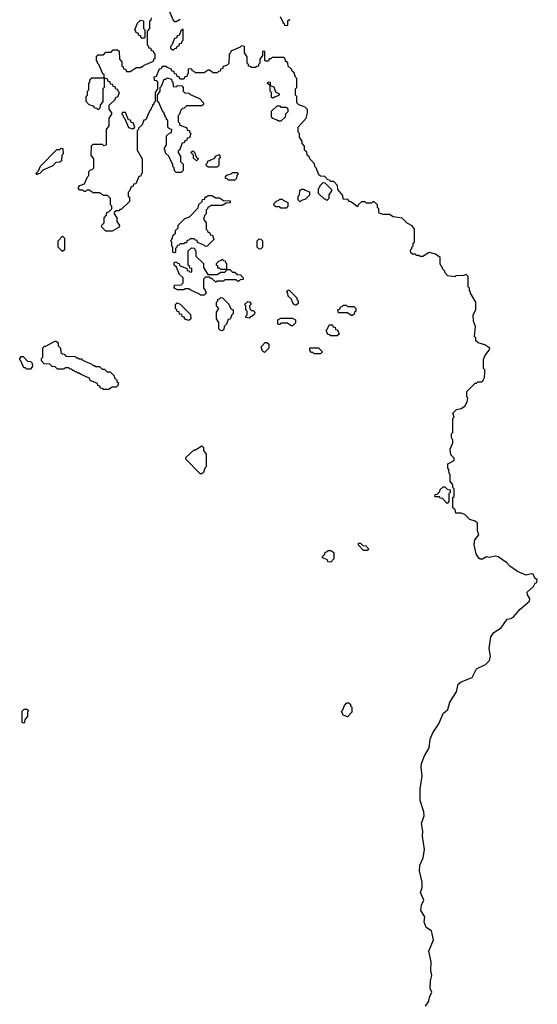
# Model space of a CAD drawing. Extents: x 2776963 to 2884430, y 684484 to 829250.
# Tile 99 of 256: x 2870400 to 2874452, y 756190 to 763895. Entities that reach past the tile are written whole.
import ezdxf

# ---------------------------------------------------------------- set-up
doc = ezdxf.new("R2010")
doc.units = 0

msp = doc.modelspace()

# ---------------------------------------------------------------- linework, layer by layer
at = {"layer": '0CON20XD'}
for points in [[(2871570, 763965), (2871601.7, 763891.7), (2871615, 763880), (2871625, 763880), (2871655, 763900)], [(2871330, 763045), (2871330, 763035), (2871320, 763025), (2871320, 762875), (2871360, 762805), (2871360, 762695), (2871350, 762685), (2871348.3, 762671.7), (2871331.7, 762668.3), (2871308.3, 762611.7), (2871291.7, 762608.3), (2871288.3, 762591.7), (2871271.7, 762588.3), (2871260, 762555), (2871250, 762545), (2871250, 762515), (2871260, 762505), (2871258.3, 762471.7), (2871195, 762410), (2871185, 762410), (2871175, 762400), (2871155, 762400), (2871140, 762385), (2871140, 762375), (2871160, 762345), (2871160, 762315), (2871180, 762285), (2871178.3, 762271.7), (2871125, 762240), (2871075, 762240), (2871040, 762275), (2871041.7, 762288.3), (2871060, 762305), (2871060, 762345), (2871080, 762365), (2871081.7, 762388.3), (2871098.3, 762391.7), (2871120, 762415), (2871120, 762435), (2871110, 762445), (2871110, 762495), (2871088.3, 762518.3), (2871055, 762520), (2871025, 762540), (2870975, 762540), (2870945, 762560), (2870925, 762560), (2870915, 762550), (2870905, 762550), (2870895, 762560), (2870871.7, 762561.7), (2870860, 762575), (2870860, 762585), (2870871.7, 762598.3), (2870908.3, 762611.7), (2870930, 762665), (2870940, 762675), (2870941.7, 762708.3), (2870955, 762720), (2870968.3, 762721.7), (2870980, 762735), (2870980, 762805), (2870960, 762835), (2870961.7, 762908.3), (2870975, 762920), (2871045, 762920), (2871055, 762910), (2871080, 762915), (2871080, 763035), (2871100, 763065), (2871100, 763125), (2871120, 763155), (2871120, 763165), (2871100, 763195), (2871100, 763225), (2871148.3, 763271.7), (2871151.7, 763288.3), (2871168.3, 763291.7), (2871180, 763325), (2871170, 763335), (2871168.3, 763348.3), (2871151.7, 763351.7), (2871148.3, 763368.3), (2871131.7, 763371.7), (2871128.3, 763388.3), (2871111.7, 763391.7), (2871108.3, 763408.3), (2871091.7, 763411.7), (2871088.3, 763428.3), (2871060, 763440), (2871060, 763365), (2871050, 763355), (2871050, 763255), (2871030, 763225), (2871028.3, 763201.7), (2871015, 763190), (2871005, 763200), (2870991.7, 763201.7), (2870978.3, 763218.3), (2870945, 763230), (2870920, 763255), (2870920, 763295), (2870930, 763305), (2870930, 763335), (2870940, 763345), (2870940, 763395), (2870950, 763405), (2870951.7, 763428.3), (2870965, 763440), (2871060, 763440), (2871060, 763465), (2871051.7, 763471.7), (2871020, 763545), (2871010, 763555), (2871010, 763565), (2871000, 763575), (2871001.7, 763608.3), (2871015, 763620), (2871055, 763620), (2871075, 763640), (2871115, 763640), (2871131.7, 763658.3), (2871165, 763660), (2871178.3, 763648.3), (2871180, 763585), (2871200, 763565), (2871200, 763535), (2871210, 763525), (2871211.7, 763511.7), (2871228.3, 763508.3), (2871235, 763490), (2871265, 763490), (2871315, 763520), (2871345, 763520), (2871355, 763530), (2871365, 763530), (2871375, 763540), (2871448.3, 763571.7), (2871450, 763585), (2871460, 763595), (2871460, 763625), (2871450, 763635), (2871448.3, 763648.3), (2871431.7, 763651.7), (2871428.3, 763668.3), (2871411.7, 763671.7), (2871410, 763685), (2871400, 763695), (2871400, 763805), (2871420, 763825), (2871420, 763885), (2871430, 763895), (2871431.7, 763908.3)], [(2871375, 763750), (2871351.7, 763751.7), (2871348.3, 763768.3), (2871331.7, 763771.7), (2871328.3, 763788.3), (2871311.7, 763791.7), (2871310, 763805), (2871300, 763815), (2871321.7, 763868.3), (2871345, 763890), (2871370, 763885), (2871370, 763825), (2871380, 763815), (2871380, 763755), (2871375, 763750)], [(2872440, 763920), (2872461.7, 763871.7), (2872470, 763865), (2872471.7, 763851.7), (2872495, 763850)], [(2872495, 763850), (2872500, 763855), (2872500, 763885), (2872515, 763900)], [(2871605, 763660), (2871615, 763670), (2871628.3, 763671.7), (2871631.7, 763688.3), (2871648.3, 763691.7), (2871651.7, 763708.3), (2871668.3, 763711.7), (2871670, 763725), (2871680, 763735), (2871680, 763820), (2871661.7, 763808.3), (2871648.3, 763771.7), (2871631.7, 763768.3), (2871628.3, 763751.7), (2871611.7, 763748.3), (2871590, 763695), (2871580, 763685), (2871581.7, 763671.7), (2871595, 763660), (2871605, 763660)], [(2873577.5, 756175), (2873603.3, 756215), (2873607.5, 756245), (2873625.9, 756284.1), (2873612.5, 756315), (2873614.4, 756375), (2873625.8, 756415.8), (2873618, 756455), (2873621.7, 756521.7), (2873602.5, 756605), (2873638.1, 756695), (2873622.5, 756765), (2873582.1, 756792.1), (2873566, 756835), (2873572, 756875), (2873540, 756925), (2873546.2, 756965), (2873563.8, 757005), (2873536.2, 757065), (2873551.4, 757105), (2873549.2, 757145), (2873528.8, 757235), (2873531.7, 757278.3), (2873559.2, 757335), (2873569.7, 757400.3), (2873552.5, 757505), (2873555.8, 757545), (2873545.8, 757605), (2873566.7, 757665), (2873563.1, 757695), (2873534, 757785), (2873534, 757875), (2873551.4, 757975), (2873542.5, 758045), (2873546, 758075), (2873569.2, 758135), (2873604.1, 758195.9), (2873614, 758265), (2873634.5, 758315.5), (2873682, 758385), (2873714.4, 758465.6), (2873752.2, 758497.8), (2873767.5, 758555), (2873820, 758635), (2873832, 758695), (2873855, 758714.2), (2873942.4, 758747.6), (2873974.4, 758815.6), (2874045, 758849.2), (2874078.3, 758881.7), (2874084.4, 758915), (2874074.4, 758975), (2874086.7, 759066.7), (2874110.9, 759099.1), (2874170, 759135), (2874216.2, 759203.8), (2874245, 759210), (2874268.8, 759225), (2874317.1, 759282.9), (2874390, 759345), (2874394, 759365), (2874374, 759395), (2874373.3, 759415), (2874421.7, 759458.3), (2874435, 759486.7), (2874448.3, 759491.7), (2874451.7, 759511.7), (2874433.3, 759525), (2874420, 759555), (2874405, 759558), (2874365, 759548.8), (2874296.1, 759576.1), (2874237.7, 759617.7), (2874212.5, 759645), (2874145, 759691.2), (2874125, 759696.2), (2874075, 759687.5), (2874055, 759692.5), (2874023, 759673), (2874005, 759672.5), (2873995, 759680), (2873973.3, 759715), (2873956.4, 759786.4), (2873963.8, 759825), (2873994.2, 759865), (2873984.3, 759895), (2873983.8, 759955), (2873965, 759970.8), (2873924.5, 759984.5), (2873885, 760023.8), (2873855, 760033.3), (2873815, 760032.5), (2873808.3, 760058.3), (2873790, 760075), (2873790, 760155), (2873800, 760165), (2873800, 760225), (2873790, 760235), (2873790, 760255), (2873770, 760285), (2873770, 760335), (2873763, 760343), (2873760, 760375), (2873750, 760385), (2873751.7, 760418.3), (2873800, 760445), (2873800, 760465), (2873775, 760490), (2873770, 760535), (2873790, 760585), (2873790, 760605), (2873780, 760625), (2873780, 760655), (2873790, 760665), (2873790, 760775), (2873800, 760785), (2873790, 760815), (2873820, 760845), (2873855, 760852.5), (2873885, 760870), (2873902.5, 760905), (2873907.5, 760935), (2873900, 760945), (2873900, 760985), (2873965, 761050), (2873975, 761050), (2873985, 761060), (2874015, 761060), (2874025, 761070), (2874037.5, 761095), (2874040, 761135), (2874040, 761155), (2874030, 761165), (2874030, 761235), (2874040, 761265), (2874075, 761310), (2874080, 761325), (2874041.7, 761351.7), (2873990, 761365), (2873971.7, 761381.7), (2873970, 761405), (2873960, 761415), (2873967.5, 761495), (2873952.5, 761535), (2873950, 761585), (2873970, 761625), (2873970, 761685), (2873930, 761755), (2873930, 761765), (2873920, 761775), (2873920, 761795), (2873910, 761805), (2873910, 761885), (2873895, 761900), (2873875, 761892.5), (2873815, 761890), (2873805, 761882.5), (2873751.7, 761891.7), (2873730, 761915), (2873728.3, 761928.3), (2873710, 761945), (2873710, 761955), (2873700, 761965), (2873692.5, 761985), (2873692.5, 762035), (2873655, 762060), (2873605, 762072.5), (2873555, 762042.5), (2873535, 762042.5), (2873525, 762050), (2873505, 762050), (2873495, 762060), (2873475, 762060), (2873461.7, 762071.7), (2873460, 762095), (2873470, 762105), (2873470, 762115), (2873480, 762125), (2873480, 762145), (2873490, 762155), (2873490, 762255), (2873473, 762283), (2873433.9, 762303.9), (2873395, 762342.5), (2873323, 762353), (2873295, 762370), (2873245, 762370), (2873215, 762380), (2873210, 762385), (2873210, 762415), (2873200, 762425), (2873200, 762445), (2873175, 762470), (2873165, 762470), (2873155, 762460), (2873115, 762460), (2873105, 762470), (2873075, 762470), (2873051.7, 762448.3), (2873045, 762430), (2872998.3, 762468.3), (2872981.7, 762471.7), (2872968.3, 762488.3), (2872931.7, 762491.7), (2872928.3, 762518.3), (2872890, 762565), (2872888.3, 762598.3), (2872858.3, 762628.3), (2872835, 762630), (2872825, 762640), (2872811.7, 762641.7), (2872788.3, 762668.3), (2872755, 762670), (2872741.7, 762681.7), (2872720, 762735), (2872710, 762745), (2872708.3, 762768.3), (2872670, 762805), (2872668.3, 762818.3), (2872650, 762835), (2872648.3, 762858.3), (2872630, 762875), (2872630, 762905), (2872610, 762925), (2872610, 762945), (2872590, 762975), (2872590, 763005), (2872580, 763015), (2872580, 763055), (2872642.5, 763125), (2872653.3, 763165), (2872651.7, 763191.7), (2872635, 763210), (2872585, 763230), (2872570, 763245), (2872570, 763295), (2872560, 763305), (2872560, 763355), (2872570, 763365), (2872570, 763435), (2872560, 763445), (2872548.3, 763478.3), (2872531.7, 763491.7), (2872528.3, 763508.3), (2872501.7, 763531.7), (2872498.3, 763558.3), (2872481.7, 763571.7), (2872478.3, 763588.3), (2872465, 763600), (2872375, 763600), (2872365, 763590), (2872351.7, 763588.3), (2872348.3, 763571.7), (2872325, 763570), (2872320, 763575), (2872320, 763645), (2872305, 763650), (2872300, 763645), (2872300, 763615), (2872280, 763585), (2872280, 763555), (2872270, 763545), (2872268.3, 763531.7), (2872255, 763530), (2872245, 763520), (2872215, 763520), (2872205, 763530), (2872191.7, 763531.7), (2872190, 763545), (2872180, 763555), (2872180, 763605), (2872160, 763635), (2872160, 763685), (2872135, 763690), (2872125, 763680), (2872051.7, 763648.3), (2872050, 763635), (2872040, 763625), (2872038.3, 763551.7), (2872025, 763540), (2871991.7, 763528.3), (2871988.3, 763511.7), (2871971.7, 763508.3), (2871968.3, 763491.7), (2871955, 763490), (2871945, 763480), (2871915, 763480), (2871885, 763500), (2871875, 763500), (2871845, 763480), (2871775, 763480), (2871765, 763490), (2871751.7, 763491.7), (2871748.3, 763508.3), (2871725, 763510), (2871720, 763505), (2871720, 763475), (2871710, 763465), (2871708.3, 763451.7), (2871691.7, 763448.3), (2871685, 763430), (2871655, 763430), (2871648.3, 763448.3), (2871631.7, 763451.7), (2871628.3, 763468.3), (2871611.7, 763471.7), (2871608.3, 763488.3), (2871591.7, 763491.7), (2871588.3, 763508.3), (2871555, 763520), (2871545, 763530), (2871515, 763530), (2871508.3, 763511.7), (2871491.7, 763508.3), (2871468.3, 763451.7), (2871450, 763445), (2871451.7, 763421.7), (2871468.3, 763418.3), (2871480, 763405), (2871480, 763355), (2871460, 763325), (2871460, 763255), (2871450, 763245), (2871450, 763235), (2871440, 763225), (2871440, 763215), (2871430, 763205), (2871430, 763195), (2871420, 763185), (2871388.3, 763111.7), (2871371.7, 763108.3), (2871358.3, 763071.7), (2871330, 763045)], [(2871665, 762700), (2871625, 762700), (2871611.7, 762711.7), (2871610, 762735), (2871600, 762745), (2871600, 762765), (2871590, 762775), (2871568.3, 762828.3), (2871541.7, 762851.7), (2871540, 762875), (2871530, 762885), (2871550, 762915), (2871550, 762985), (2871571.7, 763008.3), (2871588.3, 763011.7), (2871590, 763035), (2871571.7, 763041.7), (2871560, 763055), (2871560, 763105), (2871550, 763115), (2871550, 763125), (2871540, 763135), (2871540, 763145), (2871530, 763155), (2871530, 763165), (2871520, 763175), (2871488.3, 763248.3), (2871480, 763255), (2871480, 763305), (2871500, 763335), (2871500, 763365), (2871510, 763375), (2871531.7, 763428.3), (2871545, 763430), (2871555, 763440), (2871588.3, 763428.3), (2871590, 763415), (2871600, 763405), (2871601.7, 763371.7), (2871625, 763370), (2871635, 763380), (2871668.3, 763378.3), (2871680, 763365), (2871680, 763335), (2871691.7, 763321.7), (2871725, 763320), (2871735, 763310), (2871808.3, 763278.3), (2871840, 763245), (2871838.3, 763231.7), (2871825, 763220), (2871705, 763220), (2871688.3, 763201.7), (2871675, 763200), (2871661.7, 763188.3), (2871650, 763155), (2871640, 763145), (2871640, 763095), (2871650, 763085), (2871651.7, 763071.7), (2871708.3, 763048.3), (2871711.7, 763031.7), (2871728.3, 763028.3), (2871730, 763015), (2871740, 763005), (2871728.3, 762971.7), (2871711.7, 762968.3), (2871708.3, 762951.7), (2871691.7, 762948.3), (2871688.3, 762931.7), (2871671.7, 762928.3), (2871650, 762875), (2871640, 762865), (2871640, 762855), (2871660, 762825), (2871660, 762785), (2871680, 762765), (2871680, 762715), (2871665, 762700)], [(2872385, 763280), (2872370, 763285), (2872370, 763325), (2872360, 763335), (2872360, 763380), (2872340, 763395), (2872345, 763410), (2872360, 763405), (2872360, 763380), (2872388.3, 763368.3), (2872401.7, 763331.7), (2872430, 763315), (2872428.3, 763301.7), (2872395, 763290), (2872385, 763280)], [(2872445, 763100), (2872425, 763100), (2872415, 763110), (2872381.7, 763121.7), (2872370, 763135), (2872371.7, 763178.3), (2872415, 763220), (2872435, 763220), (2872445, 763210), (2872485, 763210), (2872500, 763195), (2872500, 763175), (2872480, 763155), (2872478.3, 763131.7), (2872445, 763100)], [(2871285, 763040), (2871300, 763055), (2871288.3, 763088.3), (2871271.7, 763091.7), (2871268.3, 763108.3), (2871251.7, 763111.7), (2871228.3, 763168.3), (2871201.7, 763168.3), (2871200, 763155), (2871210, 763145), (2871210, 763135), (2871220, 763125), (2871251.7, 763051.7), (2871285, 763040)], [(2870535, 762680), (2870530, 762695), (2870548.3, 762711.7), (2870561.7, 762748.3), (2870691.7, 762878.3), (2870715, 762880), (2870725, 762890), (2870738.3, 762888.3), (2870740, 762845), (2870730, 762835), (2870728.3, 762791.7), (2870715, 762780), (2870681.7, 762778.3), (2870658.3, 762751.7), (2870581.7, 762718.3), (2870558.3, 762691.7), (2870545, 762690), (2870535, 762680)], [(2871785, 762790), (2871761.7, 762811.7), (2871760, 762835), (2871740, 762855), (2871755, 762870), (2871768.3, 762858.3), (2871781.7, 762821.7), (2871800, 762805), (2871785, 762790)], [(2871945, 762740), (2871875, 762740), (2871861.7, 762751.7), (2871860, 762765), (2871870, 762775), (2871871.7, 762788.3), (2871928.3, 762811.7), (2871931.7, 762828.3), (2871965, 762840), (2871970, 762815), (2871960, 762805), (2871960, 762755), (2871945, 762740)], [(2872085, 762640), (2872035, 762640), (2872025, 762650), (2872011.7, 762651.7), (2872010, 762665), (2872021.7, 762678.3), (2872055, 762690), (2872065, 762700), (2872105, 762700), (2872110, 762685), (2872100, 762675), (2872098.3, 762651.7), (2872085, 762640)], [(2872595, 762470), (2872580, 762485), (2872580, 762515), (2872590, 762525), (2872591.7, 762558.3), (2872605, 762570), (2872625, 762570), (2872635, 762560), (2872668.3, 762548.3), (2872668.3, 762521.7), (2872638.3, 762491.7), (2872605, 762480), (2872595, 762470)], [(2872805, 762480), (2872795, 762490), (2872785, 762490), (2872740, 762535), (2872740, 762575), (2872750, 762585), (2872751.7, 762598.3), (2872775, 762620), (2872788.3, 762618.3), (2872840, 762565), (2872840, 762555), (2872820, 762525), (2872820, 762495), (2872805, 762480)], [(2871615, 762070), (2871600, 762075), (2871600, 762115), (2871590, 762125), (2871590, 762155), (2871580, 762165), (2871590, 762175), (2871601.7, 762208.3), (2871620, 762225), (2871620, 762245), (2871640, 762265), (2871641.7, 762288.3), (2871691.7, 762338.3), (2871728.3, 762351.7), (2871798.3, 762421.7), (2871801.7, 762448.3), (2871828.3, 762471.7), (2871831.7, 762488.3), (2871848.3, 762491.7), (2871851.7, 762508.3), (2871865, 762510), (2871875, 762520), (2871905, 762520), (2871935, 762500), (2871965, 762500), (2871995, 762480), (2872048.3, 762478.3), (2872048.3, 762461.7), (2872015, 762460), (2871985, 762440), (2871895, 762440), (2871885, 762430), (2871871.7, 762428.3), (2871870, 762415), (2871860, 762405), (2871860, 762375), (2871850, 762365), (2871840, 762335), (2871860, 762305), (2871860, 762255), (2871870, 762245), (2871871.7, 762231.7), (2871888.3, 762228.3), (2871891.7, 762211.7), (2871908.3, 762208.3), (2871920, 762175), (2871868.3, 762121.7), (2871855, 762120), (2871845, 762130), (2871791.7, 762151.7), (2871788.3, 762168.3), (2871775, 762170), (2871765, 762180), (2871735, 762180), (2871725, 762170), (2871711.7, 762168.3), (2871705, 762150), (2871695, 762150), (2871685, 762140), (2871655, 762140), (2871645, 762130), (2871631.7, 762128.3), (2871630, 762115), (2871620, 762105), (2871620, 762075), (2871615, 762070)], [(2872485, 762420), (2872445, 762420), (2872435, 762430), (2872405, 762430), (2872391.7, 762441.7), (2872390, 762455), (2872411.7, 762478.3), (2872425, 762480), (2872435, 762490), (2872455, 762490), (2872461.7, 762481.7), (2872500, 762465), (2872500, 762435), (2872485, 762420)], [(2870735, 762080), (2870700, 762115), (2870700, 762165), (2870735, 762200), (2870750, 762185), (2870750, 762095), (2870735, 762080)], [(2872285, 762100), (2872271.7, 762101.7), (2872260, 762115), (2872260, 762165), (2872275, 762180), (2872288.3, 762178.3), (2872300, 762165), (2872300, 762115), (2872285, 762100)], [(2871845, 761740), (2871815, 761740), (2871808.3, 761748.3), (2871735, 761780), (2871725, 761790), (2871695, 761790), (2871685, 761780), (2871635, 761780), (2871610, 761795), (2871611.7, 761818.3), (2871665, 761820), (2871680, 761835), (2871680, 761875), (2871651.7, 761901.7), (2871628.3, 761958.3), (2871610, 761975), (2871610, 761995), (2871625, 762000), (2871635, 761990), (2871648.3, 761988.3), (2871651.7, 761971.7), (2871708.3, 761948.3), (2871711.7, 761931.7), (2871725, 761930), (2871735, 761920), (2871748.3, 761921.7), (2871748.3, 761948.3), (2871731.7, 761951.7), (2871730, 761965), (2871720, 761975), (2871720, 762085), (2871745, 762110), (2871768.3, 762108.3), (2871770, 762095), (2871780, 762085), (2871780, 762045), (2871838.3, 761988.3), (2871840, 761955), (2871871.7, 761901.7), (2871945, 761900), (2871975, 761920), (2872005, 761920), (2872018.3, 761931.7), (2872020, 761940), (2871975, 761940), (2871965, 761950), (2871951.7, 761951.7), (2871950, 761965), (2871940, 761975), (2871941.7, 761988.3), (2871961.7, 762008.3), (2871975, 762010), (2871985, 762020), (2871995, 762010), (2872008.3, 762008.3), (2872010, 761995), (2872020, 761985), (2872020, 761940), (2872045, 761940), (2872065, 761920), (2872085, 761920), (2872105, 761900), (2872128.3, 761898.3), (2872150, 761875), (2872148.3, 761861.7), (2872125, 761860), (2872115, 761850), (2872105, 761850), (2872095, 761860), (2872005, 761860), (2871995, 761850), (2871945, 761850), (2871935, 761840), (2871905, 761870), (2871895, 761870), (2871885, 761880), (2871855, 761880), (2871840, 761865), (2871840, 761795), (2871850, 761785), (2871860, 761755), (2871845, 761740)], [(2871985, 761460), (2871971.7, 761461.7), (2871960, 761475), (2871960, 761525), (2871940, 761555), (2871940, 761605), (2871960, 761635), (2871940, 761655), (2871940, 761685), (2871950, 761695), (2871951.7, 761708.3), (2871965, 761710), (2871975, 761720), (2871988.3, 761718.3), (2872038.3, 761668.3), (2872051.7, 761631.7), (2872070, 761625), (2872070, 761595), (2872060, 761585), (2872048.3, 761551.7), (2872031.7, 761548.3), (2872018.3, 761511.7), (2872000, 761495), (2871998.3, 761471.7), (2871985, 761460)], [(2872565, 761660), (2872555, 761660), (2872541.7, 761671.7), (2872528.3, 761708.3), (2872501.7, 761731.7), (2872500, 761755), (2872490, 761765), (2872501.7, 761778.3), (2872508.3, 761778.3), (2872568.3, 761718.3), (2872570, 761705), (2872580, 761695), (2872580, 761675), (2872565, 761660)], [(2871725, 761540), (2871691.7, 761551.7), (2871688.3, 761568.3), (2871671.7, 761571.7), (2871668.3, 761588.3), (2871651.7, 761591.7), (2871648.3, 761608.3), (2871631.7, 761611.7), (2871630, 761625), (2871620, 761635), (2871620, 761665), (2871631.7, 761678.3), (2871655, 761670), (2871738.3, 761588.3), (2871740, 761555), (2871725, 761540)], [(2872195, 761560), (2872170, 761565), (2872170, 761575), (2872180, 761585), (2872180, 761615), (2872170, 761625), (2872170, 761655), (2872160, 761665), (2872185, 761690), (2872198.3, 761688.3), (2872210, 761675), (2872210, 761665), (2872200, 761655), (2872201.7, 761631.7), (2872215, 761620), (2872228.3, 761618.3), (2872240, 761605), (2872238.3, 761591.7), (2872218.3, 761571.7), (2872205, 761570), (2872195, 761560)], [(2873005, 761580), (2872995, 761580), (2872965, 761600), (2872895, 761600), (2872890, 761625), (2872908.3, 761631.7), (2872911.7, 761648.3), (2872925, 761650), (2872935, 761660), (2872955, 761660), (2872965, 761650), (2873015, 761650), (2873030, 761635), (2873030, 761615), (2873020, 761605), (2873018.3, 761591.7), (2873005, 761580)], [(2872535, 761500), (2872525, 761500), (2872495, 761520), (2872445, 761520), (2872435, 761510), (2872425, 761510), (2872420, 761515), (2872420, 761545), (2872445, 761560), (2872535, 761560), (2872560, 761545), (2872558.3, 761521.7), (2872535, 761500)], [(2872885, 761420), (2872835, 761420), (2872825, 761430), (2872811.7, 761431.7), (2872800, 761465), (2872810, 761475), (2872821.7, 761508.3), (2872848.3, 761508.3), (2872851.7, 761491.7), (2872868.3, 761488.3), (2872871.7, 761471.7), (2872888.3, 761468.3), (2872900, 761435), (2872885, 761420)], [(2871095, 761000), (2871055, 761000), (2871045, 761010), (2871031.7, 761011.7), (2871028.3, 761028.3), (2871011.7, 761031.7), (2871008.3, 761048.3), (2870951.7, 761071.7), (2870948.3, 761088.3), (2870875, 761120), (2870865, 761130), (2870855, 761130), (2870845, 761140), (2870835, 761140), (2870825, 761150), (2870815, 761150), (2870805, 761160), (2870795, 761160), (2870785, 761170), (2870755, 761170), (2870745, 761160), (2870695, 761160), (2870678.3, 761178.3), (2870655, 761180), (2870635, 761200), (2870591.7, 761201.7), (2870570, 761225), (2870570, 761245), (2870580, 761255), (2870581.7, 761328.3), (2870595, 761340), (2870605, 761340), (2870675, 761380), (2870685, 761380), (2870700, 761365), (2870701.7, 761341.7), (2870720, 761325), (2870721.7, 761291.7), (2870735, 761280), (2870748.3, 761278.3), (2870761.7, 761261.7), (2870835, 761260), (2870845, 761250), (2870855, 761250), (2870865, 761240), (2870885, 761240), (2870891.7, 761231.7), (2870965, 761200), (2870975, 761190), (2870985, 761190), (2870995, 761180), (2871025, 761180), (2871045, 761160), (2871065, 761160), (2871085, 761140), (2871108.3, 761138.3), (2871138.3, 761108.3), (2871141.7, 761091.7), (2871160, 761075), (2871160, 761065), (2871170, 761055), (2871170, 761035), (2871155, 761020), (2871125, 761020), (2871095, 761000)], [(2872315, 761290), (2872301.7, 761301.7), (2872290, 761335), (2872321.7, 761368.3), (2872335, 761370), (2872350, 761355), (2872350, 761325), (2872315, 761290)], [(2870485, 761160), (2870455, 761160), (2870445, 761170), (2870431.7, 761171.7), (2870410, 761225), (2870400, 761235), (2870400, 761245), (2870411.7, 761258.3), (2870428.3, 761258.3), (2870461.7, 761221.7), (2870485, 761220), (2870498.3, 761208.3), (2870500, 761185), (2870485, 761160)], [(2872755, 761280), (2872705, 761280), (2872695, 761290), (2872685, 761290), (2872670, 761305), (2872671.7, 761328.3), (2872738.3, 761328.3), (2872770, 761295), (2872755, 761280)], [(2871825, 760340), (2871811.7, 760341.7), (2871700, 760455), (2871701.7, 760468.3), (2871765, 760530), (2871775, 760530), (2871825, 760560), (2871838.3, 760548.3), (2871840, 760525), (2871860, 760495), (2871860, 760395), (2871850, 760385), (2871838.3, 760351.7), (2871825, 760340)], [(2873745, 760110), (2873708.3, 760148.3), (2873695, 760150), (2873685, 760160), (2873655, 760160), (2873650, 760165), (2873651.7, 760178.3), (2873668.3, 760181.7), (2873688.3, 760201.7), (2873691.7, 760218.3), (2873715, 760240), (2873728.3, 760238.3), (2873745, 760220), (2873770, 760215), (2873770, 760195), (2873760, 760185), (2873760, 760125), (2873745, 760110)], [(2873125, 759740), (2873091.7, 759741.7), (2873051.7, 759781.7), (2873051.7, 759798.3), (2873068.3, 759798.3), (2873085, 759780), (2873108.3, 759778.3), (2873130, 759755), (2873125, 759740)], [(2872835, 759650), (2872811.7, 759651.7), (2872808.3, 759668.3), (2872770, 759685), (2872770, 759695), (2872788.3, 759711.7), (2872791.7, 759728.3), (2872805, 759730), (2872815, 759740), (2872835, 759740), (2872860, 759725), (2872860, 759675), (2872835, 759650)], [(2870435, 758390), (2870420, 758395), (2870420, 758485), (2870435, 758500), (2870455, 758500), (2870470, 758485), (2870460, 758475), (2870460, 758445), (2870440, 758415), (2870435, 758390)], [(2872965, 758440), (2872931.7, 758451.7), (2872920, 758485), (2872930, 758495), (2872941.7, 758528.3), (2872961.7, 758548.3), (2872975, 758550), (2872988.3, 758538.3), (2872990, 758525), (2873000, 758515), (2873000, 758475), (2872965, 758440)]]:
    msp.add_lwpolyline(points, dxfattribs=at)

doc.saveas('drawing.dxf')
